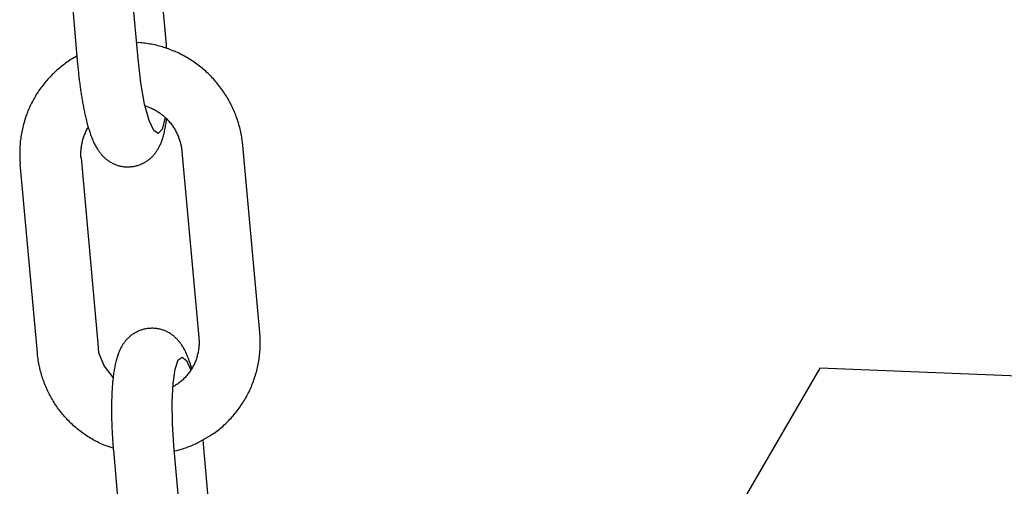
# Model space of a CAD drawing. Extents: x -169 to 7270, y -140 to 2984.
# Tile 209 of 256: x 1845.369 to 1847.264, y 416.463 to 417.361. Entities that reach past the tile are written whole.
import ezdxf

# ---------------------------------------------------------------- set-up
doc = ezdxf.new("R2010")
doc.units = 0
doc.header["$MEASUREMENT"] = 0
doc.layers.add('FILL-CAP', color=1, linetype='CONTINUOUS')
doc.layers.add('SPILL-BUCKET', color=1, linetype='CONTINUOUS')

msp = doc.modelspace()

# ---------------------------------------------------------------- linework, layer by layer
at = {"layer": 'FILL-CAP', "linetype": 'Continuous'}
for p, q in [((1846.90898, 416.69035), (1846.70063, 416.33192)), ((1849.30821, 416.59187), (1846.90898, 416.69035))]:
    msp.add_line(p, q, dxfattribs=at)
at = {"layer": 'SPILL-BUCKET', "color": 1, "linetype": 'Continuous'}
for p, q in [((1845.65127, 417.3123), (1845.62134, 417.65407)), ((1845.44873, 417.63456), (1845.48026, 417.27463)), ((1845.59651, 417.28541), (1845.56521, 417.64286)), ((1845.60074, 417.31631), (1845.59376, 417.31679)), ((1845.60382, 417.31602), (1845.60074, 417.31631)), ((1845.60689, 417.3157), (1845.60382, 417.31602)), ((1845.60997, 417.31533), (1845.60689, 417.3157)), ((1845.61303, 417.31491), (1845.60997, 417.31533)), ((1845.6161, 417.31445), (1845.61303, 417.31491)), ((1845.61915, 417.31395), (1845.6161, 417.31445)), ((1845.6222, 417.3134), (1845.61915, 417.31395)), ((1845.62524, 417.31281), (1845.6222, 417.3134)), ((1845.62827, 417.31217), (1845.62524, 417.31281)), ((1845.6313, 417.31149), (1845.62827, 417.31217)), ((1845.63431, 417.31076), (1845.6313, 417.31149)), ((1845.63732, 417.30999), (1845.63431, 417.31076)), ((1845.64031, 417.30918), (1845.63732, 417.30999)), ((1845.64329, 417.30833), (1845.64031, 417.30918)), ((1845.64626, 417.30742), (1845.64329, 417.30833)), ((1845.64922, 417.30648), (1845.64626, 417.30742)), ((1845.65216, 417.3055), (1845.64922, 417.30648)), ((1845.65144, 417.31031), (1845.65127, 417.3123)), ((1845.65161, 417.30833), (1845.65144, 417.31031)), ((1845.65183, 417.30559), (1845.65161, 417.30833)), ((1845.65509, 417.30447), (1845.65216, 417.3055)), ((1845.65801, 417.3034), (1845.65509, 417.30447)), ((1845.47002, 417.28565), (1845.4674, 417.28402)), ((1845.47266, 417.28724), (1845.47002, 417.28565)), ((1845.47532, 417.2888), (1845.47266, 417.28724)), ((1845.478, 417.29031), (1845.47532, 417.2888)), ((1845.47883, 417.29077), (1845.478, 417.29031)), ((1845.60183, 417.2392), (1845.59651, 417.28541)), ((1845.66091, 417.30228), (1845.65801, 417.3034)), ((1845.66379, 417.30113), (1845.66091, 417.30228)), ((1845.66666, 417.29993), (1845.66379, 417.30113)), ((1845.66951, 417.29869), (1845.66666, 417.29993)), ((1845.67234, 417.29741), (1845.66951, 417.29869)), ((1845.67516, 417.29609), (1845.67234, 417.29741)), ((1845.67795, 417.29473), (1845.67516, 417.29609)), ((1845.68073, 417.29333), (1845.67795, 417.29473)), ((1845.68349, 417.29189), (1845.68073, 417.29333)), ((1845.68622, 417.2904), (1845.68349, 417.29189)), ((1845.68894, 417.28888), (1845.68622, 417.2904)), ((1845.69163, 417.28732), (1845.68894, 417.28888)), ((1845.6943, 417.28572), (1845.69163, 417.28732)), ((1845.69695, 417.28409), (1845.6943, 417.28572)), ((1845.44502, 417.26768), (1845.44267, 417.26568)), ((1845.4474, 417.26964), (1845.44502, 417.26768)), ((1845.4498, 417.27156), (1845.4474, 417.26964)), ((1845.45224, 417.27345), (1845.4498, 417.27156)), ((1845.4547, 417.27531), (1845.45224, 417.27345)), ((1845.45719, 417.27712), (1845.4547, 417.27531)), ((1845.45971, 417.2789), (1845.45719, 417.27712)), ((1845.46225, 417.28065), (1845.45971, 417.2789)), ((1845.46481, 417.28235), (1845.46225, 417.28065)), ((1845.4674, 417.28402), (1845.46481, 417.28235)), ((1845.48026, 417.27463), (1845.48039, 417.27314)), ((1845.48039, 417.27314), (1845.48052, 417.27166)), ((1845.48052, 417.27166), (1845.48078, 417.26884)), ((1845.48078, 417.26884), (1845.48105, 417.26603)), ((1845.69958, 417.28241), (1845.69695, 417.28409)), ((1845.70218, 417.28069), (1845.69958, 417.28241)), ((1845.70476, 417.27894), (1845.70218, 417.28069)), ((1845.70731, 417.27715), (1845.70476, 417.27894)), ((1845.70984, 417.27532), (1845.70731, 417.27715)), ((1845.71234, 417.27346), (1845.70984, 417.27532)), ((1845.71481, 417.27157), (1845.71234, 417.27346)), ((1845.71726, 417.26963), (1845.71481, 417.27157)), ((1845.71968, 417.26766), (1845.71726, 417.26963)), ((1845.72207, 417.26566), (1845.71968, 417.26766)), ((1845.42495, 417.24852), (1845.42288, 417.24623)), ((1845.42705, 417.25078), (1845.42495, 417.24852)), ((1845.42919, 417.25301), (1845.42705, 417.25078)), ((1845.43136, 417.2552), (1845.42919, 417.25301)), ((1845.43356, 417.25736), (1845.43136, 417.2552)), ((1845.43579, 417.25949), (1845.43356, 417.25736)), ((1845.43805, 417.26159), (1845.43579, 417.25949)), ((1845.44034, 417.26365), (1845.43805, 417.26159)), ((1845.44267, 417.26568), (1845.44034, 417.26365)), ((1845.48105, 417.26603), (1845.48132, 417.26322)), ((1845.48132, 417.26322), (1845.48161, 417.26042)), ((1845.48161, 417.26042), (1845.4819, 417.25762)), ((1845.4819, 417.25762), (1845.4822, 417.25483)), ((1845.4822, 417.25483), (1845.48251, 417.25205)), ((1845.48251, 417.25205), (1845.48282, 417.24928)), ((1845.48282, 417.24928), (1845.48315, 417.24651)), ((1845.72443, 417.26362), (1845.72207, 417.26566)), ((1845.72676, 417.26155), (1845.72443, 417.26362)), ((1845.72907, 417.25944), (1845.72676, 417.26155)), ((1845.73134, 417.2573), (1845.72907, 417.25944)), ((1845.73358, 417.25513), (1845.73134, 417.2573)), ((1845.73579, 417.25292), (1845.73358, 417.25513)), ((1845.73797, 417.25069), (1845.73579, 417.25292)), ((1845.74012, 417.24842), (1845.73797, 417.25069)), ((1845.74224, 417.24612), (1845.74012, 417.24842)), ((1845.40933, 417.2294), (1845.40754, 417.22688)), ((1845.41116, 417.23189), (1845.40933, 417.2294)), ((1845.41303, 417.23435), (1845.41116, 417.23189)), ((1845.41493, 417.23678), (1845.41303, 417.23435)), ((1845.41686, 417.23919), (1845.41493, 417.23678)), ((1845.41884, 417.24157), (1845.41686, 417.23919)), ((1845.42084, 417.24392), (1845.41884, 417.24157)), ((1845.42288, 417.24623), (1845.42084, 417.24392)), ((1845.48315, 417.24651), (1845.48348, 417.24376)), ((1845.48348, 417.24376), (1845.48382, 417.24101)), ((1845.48382, 417.24101), (1845.48416, 417.23827)), ((1845.48416, 417.23827), (1845.48452, 417.23554)), ((1845.48452, 417.23554), (1845.48488, 417.23283)), ((1845.48488, 417.23283), (1845.48525, 417.23012)), ((1845.48525, 417.23012), (1845.48563, 417.22743)), ((1845.60911, 417.19845), (1845.60183, 417.2392)), ((1845.74432, 417.2438), (1845.74224, 417.24612)), ((1845.74637, 417.24144), (1845.74432, 417.2438)), ((1845.74839, 417.23905), (1845.74637, 417.24144)), ((1845.75037, 417.23664), (1845.74839, 417.23905)), ((1845.75232, 417.23419), (1845.75037, 417.23664)), ((1845.75423, 417.23172), (1845.75232, 417.23419)), ((1845.75611, 417.22922), (1845.75423, 417.23172)), ((1845.75795, 417.22669), (1845.75611, 417.22922)), ((1845.39756, 417.21125), (1845.39603, 417.20856)), ((1845.39913, 417.21391), (1845.39756, 417.21125)), ((1845.40073, 417.21656), (1845.39913, 417.21391)), ((1845.40238, 417.21917), (1845.40073, 417.21656)), ((1845.40406, 417.22177), (1845.40238, 417.21917)), ((1845.40578, 417.22434), (1845.40406, 417.22177)), ((1845.40754, 417.22688), (1845.40578, 417.22434)), ((1845.48563, 417.22743), (1845.48601, 417.22475)), ((1845.48601, 417.22475), (1845.4864, 417.22208)), ((1845.4864, 417.22208), (1845.48681, 417.21943)), ((1845.48681, 417.21943), (1845.48721, 417.21679)), ((1845.48721, 417.21679), (1845.48763, 417.21416)), ((1845.48763, 417.21416), (1845.48805, 417.21155)), ((1845.48805, 417.21155), (1845.48848, 417.20895)), ((1845.75975, 417.22414), (1845.75795, 417.22669)), ((1845.76152, 417.22156), (1845.75975, 417.22414)), ((1845.76325, 417.21896), (1845.76152, 417.22156)), ((1845.76495, 417.21633), (1845.76325, 417.21896)), ((1845.7666, 417.21368), (1845.76495, 417.21633)), ((1845.76822, 417.211), (1845.7666, 417.21368)), ((1845.7698, 417.2083), (1845.76822, 417.211)), ((1845.38767, 417.19197), (1845.38642, 417.18913)), ((1845.38896, 417.19478), (1845.38767, 417.19197)), ((1845.39029, 417.19758), (1845.38896, 417.19478)), ((1845.39167, 417.20035), (1845.39029, 417.19758)), ((1845.39308, 417.20311), (1845.39167, 417.20035)), ((1845.39453, 417.20584), (1845.39308, 417.20311)), ((1845.39603, 417.20856), (1845.39453, 417.20584)), ((1845.48848, 417.20895), (1845.48892, 417.20637)), ((1845.48892, 417.20637), (1845.48936, 417.2038)), ((1845.48936, 417.2038), (1845.48982, 417.20125)), ((1845.48982, 417.20125), (1845.49028, 417.19871)), ((1845.49028, 417.19871), (1845.49075, 417.19619)), ((1845.49075, 417.19619), (1845.49122, 417.19368)), ((1845.49122, 417.19368), (1845.49171, 417.1912)), ((1845.49171, 417.1912), (1845.4922, 417.18872)), ((1845.61768, 417.16686), (1845.60911, 417.19845)), ((1845.60989, 417.19557), (1845.61885, 417.19198)), ((1845.61885, 417.19198), (1845.62077, 417.19116)), ((1845.62077, 417.19116), (1845.62268, 417.1903)), ((1845.77134, 417.20558), (1845.7698, 417.2083)), ((1845.77285, 417.20284), (1845.77134, 417.20558)), ((1845.77431, 417.20008), (1845.77285, 417.20284)), ((1845.77573, 417.19729), (1845.77431, 417.20008)), ((1845.77712, 417.19449), (1845.77573, 417.19729)), ((1845.77846, 417.19167), (1845.77712, 417.19449)), ((1845.77976, 417.18883), (1845.77846, 417.19167)), ((1845.37977, 417.17176), (1845.37881, 417.1688)), ((1845.38078, 417.17469), (1845.37977, 417.17176)), ((1845.38182, 417.17761), (1845.38078, 417.17469)), ((1845.38291, 417.18052), (1845.38182, 417.17761)), ((1845.38404, 417.18341), (1845.38291, 417.18052)), ((1845.38521, 417.18628), (1845.38404, 417.18341)), ((1845.38642, 417.18913), (1845.38521, 417.18628)), ((1845.4922, 417.18872), (1845.4927, 417.18627)), ((1845.4927, 417.18627), (1845.49321, 417.18383)), ((1845.49321, 417.18383), (1845.49373, 417.18141)), ((1845.49373, 417.18141), (1845.49426, 417.179)), ((1845.49426, 417.179), (1845.49479, 417.17662)), ((1845.49479, 417.17662), (1845.49534, 417.17424)), ((1845.49534, 417.17424), (1845.49589, 417.17189)), ((1845.49589, 417.17189), (1845.49646, 417.16954)), ((1845.62268, 417.1903), (1845.62456, 417.1894)), ((1845.62456, 417.1894), (1845.62643, 417.18846)), ((1845.62643, 417.18846), (1845.62828, 417.18748)), ((1845.62828, 417.18748), (1845.63011, 417.18646)), ((1845.63011, 417.18646), (1845.63192, 417.18541)), ((1845.63192, 417.18541), (1845.6337, 417.18431)), ((1845.6337, 417.18431), (1845.63546, 417.18318)), ((1845.63546, 417.18318), (1845.6372, 417.18201)), ((1845.6372, 417.18201), (1845.63892, 417.1808)), ((1845.63892, 417.1808), (1845.64061, 417.17956)), ((1845.64061, 417.17956), (1845.64228, 417.17829)), ((1845.64228, 417.17829), (1845.64392, 417.17697)), ((1845.64901, 417.17245), (1845.64317, 417.15025)), ((1845.64392, 417.17697), (1845.64553, 417.17563)), ((1845.64553, 417.17563), (1845.64711, 417.17425)), ((1845.64711, 417.17425), (1845.64867, 417.17284)), ((1845.64867, 417.17284), (1845.6502, 417.17139)), ((1845.78103, 417.18596), (1845.77976, 417.18883)), ((1845.78225, 417.18309), (1845.78103, 417.18596)), ((1845.78343, 417.18019), (1845.78225, 417.18309)), ((1845.78456, 417.17728), (1845.78343, 417.18019)), ((1845.78566, 417.17435), (1845.78456, 417.17728)), ((1845.78672, 417.17141), (1845.78566, 417.17435)), ((1845.37465, 417.15385), (1845.37395, 417.15082)), ((1845.3754, 417.15686), (1845.37465, 417.15385)), ((1845.37619, 417.15987), (1845.3754, 417.15686)), ((1845.37702, 417.16286), (1845.37619, 417.15987)), ((1845.37789, 417.16584), (1845.37702, 417.16286)), ((1845.37881, 417.1688), (1845.37789, 417.16584)), ((1845.49646, 417.16954), (1845.49703, 417.16722)), ((1845.49703, 417.16722), (1845.49762, 417.1649)), ((1845.49762, 417.1649), (1845.49822, 417.1626)), ((1845.49822, 417.1626), (1845.49884, 417.16031)), ((1845.49884, 417.16031), (1845.49946, 417.15804)), ((1845.4992, 417.15116), (1845.50069, 417.15371)), ((1845.49946, 417.15804), (1845.5001, 417.15576)), ((1845.5001, 417.15576), (1845.50075, 417.15351)), ((1845.50075, 417.15351), (1845.50143, 417.15125)), ((1845.62676, 417.14732), (1845.61768, 417.16686)), ((1845.64874, 417.15227), (1845.6492, 417.15479)), ((1845.6492, 417.15479), (1845.64963, 417.15724)), ((1845.64963, 417.15724), (1845.65003, 417.15973)), ((1845.65003, 417.15973), (1845.6504, 417.16215)), ((1845.6502, 417.17139), (1845.65169, 417.16991)), ((1845.6504, 417.16215), (1845.65075, 417.1646)), ((1845.65075, 417.1646), (1845.65108, 417.16701)), ((1845.65108, 417.16701), (1845.65139, 417.16945)), ((1845.65139, 417.16945), (1845.65147, 417.17013)), ((1845.65169, 417.16991), (1845.65316, 417.16841)), ((1845.65316, 417.16841), (1845.6546, 417.16687)), ((1845.6546, 417.16687), (1845.656, 417.1653)), ((1845.656, 417.1653), (1845.65737, 417.16371)), ((1845.65737, 417.16371), (1845.65871, 417.16208)), ((1845.65871, 417.16208), (1845.66002, 417.16043)), ((1845.66002, 417.16043), (1845.66129, 417.15875)), ((1845.66129, 417.15875), (1845.66253, 417.15704)), ((1845.66253, 417.15704), (1845.66373, 417.15531)), ((1845.66373, 417.15531), (1845.6649, 417.15356)), ((1845.6649, 417.15356), (1845.66603, 417.15178)), ((1845.78773, 417.16845), (1845.78672, 417.17141)), ((1845.7887, 417.16548), (1845.78773, 417.16845)), ((1845.78963, 417.16249), (1845.7887, 417.16548)), ((1845.79051, 417.1595), (1845.78963, 417.16249)), ((1845.79135, 417.15648), (1845.79051, 417.1595)), ((1845.79215, 417.15346), (1845.79135, 417.15648)), ((1845.79291, 417.15043), (1845.79215, 417.15346)), ((1845.37109, 417.13554), (1845.37065, 417.13246)), ((1845.37158, 417.13861), (1845.37109, 417.13554)), ((1845.3721, 417.14168), (1845.37158, 417.13861)), ((1845.37268, 417.14473), (1845.3721, 417.14168)), ((1845.37329, 417.14778), (1845.37268, 417.14473)), ((1845.37395, 417.15082), (1845.37329, 417.14778)), ((1845.49097, 417.13213), (1845.49161, 417.13411)), ((1845.49161, 417.13411), (1845.49229, 417.13608)), ((1845.49229, 417.13608), (1845.49302, 417.13803)), ((1845.49302, 417.13803), (1845.49378, 417.13996)), ((1845.49378, 417.13996), (1845.49458, 417.14188)), ((1845.49458, 417.14188), (1845.49543, 417.14377)), ((1845.49543, 417.14377), (1845.49631, 417.14565)), ((1845.49631, 417.14565), (1845.49723, 417.14751)), ((1845.49723, 417.14751), (1845.49819, 417.14935)), ((1845.49819, 417.14935), (1845.4992, 417.15116)), ((1845.50143, 417.15125), (1845.50212, 417.14901)), ((1845.50212, 417.14901), (1845.50284, 417.14675)), ((1845.50284, 417.14675), (1845.50357, 417.14452)), ((1845.50357, 417.14452), (1845.50434, 417.14225)), ((1845.50434, 417.14225), (1845.50512, 417.14001)), ((1845.50512, 417.14001), (1845.50595, 417.13771)), ((1845.50595, 417.13771), (1845.5068, 417.13545)), ((1845.5068, 417.13545), (1845.50772, 417.13312)), ((1845.63552, 417.14161), (1845.62676, 417.14732)), ((1845.64317, 417.15025), (1845.63552, 417.14161)), ((1845.64406, 417.13312), (1845.64469, 417.13518)), ((1845.64469, 417.13518), (1845.64534, 417.13746)), ((1845.64534, 417.13746), (1845.64596, 417.13976)), ((1845.64596, 417.13976), (1845.64658, 417.14222)), ((1845.64658, 417.14222), (1845.64717, 417.1447)), ((1845.64717, 417.1447), (1845.64773, 417.14722)), ((1845.64773, 417.14722), (1845.64826, 417.14978)), ((1845.64826, 417.14978), (1845.64874, 417.15227)), ((1845.66603, 417.15178), (1845.66712, 417.14998)), ((1845.66712, 417.14998), (1845.66818, 417.14816)), ((1845.66818, 417.14816), (1845.66919, 417.14631)), ((1845.66919, 417.14631), (1845.67018, 417.14445)), ((1845.67018, 417.14445), (1845.67112, 417.14256)), ((1845.67112, 417.14256), (1845.67202, 417.14066)), ((1845.67202, 417.14066), (1845.67289, 417.13874)), ((1845.67289, 417.13874), (1845.67371, 417.1368)), ((1845.67371, 417.1368), (1845.67449, 417.13484)), ((1845.67449, 417.13484), (1845.67524, 417.13287)), ((1845.79362, 417.14739), (1845.79291, 417.15043)), ((1845.79429, 417.14434), (1845.79362, 417.14739)), ((1845.79491, 417.14128), (1845.79429, 417.14434)), ((1845.79549, 417.13821), (1845.79491, 417.14128)), ((1845.79603, 417.13513), (1845.79549, 417.13821)), ((1845.79652, 417.13205), (1845.79603, 417.13513)), ((1845.36912, 417.11697), (1845.36895, 417.11386)), ((1845.36934, 417.12008), (1845.36912, 417.11697)), ((1845.3696, 417.12318), (1845.36934, 417.12008)), ((1845.36991, 417.12628), (1845.3696, 417.12318)), ((1845.37026, 417.12937), (1845.36991, 417.12628)), ((1845.37065, 417.13246), (1845.37026, 417.12937)), ((1845.48711, 417.11378), (1845.48737, 417.11586)), ((1845.48737, 417.11586), (1845.48767, 417.11793)), ((1845.48767, 417.11793), (1845.48801, 417.11999)), ((1845.48801, 417.11999), (1845.4884, 417.12204)), ((1845.4884, 417.12204), (1845.48883, 417.12408)), ((1845.48883, 417.12408), (1845.4893, 417.12611)), ((1845.4893, 417.12611), (1845.48982, 417.12813)), ((1845.48982, 417.12813), (1845.49037, 417.13014)), ((1845.49037, 417.13014), (1845.49097, 417.13213)), ((1845.50772, 417.13312), (1845.50866, 417.13081)), ((1845.50866, 417.13081), (1845.50967, 417.12843)), ((1845.50967, 417.12843), (1845.51072, 417.12607)), ((1845.51072, 417.12607), (1845.51169, 417.12399)), ((1845.51169, 417.12399), (1845.51269, 417.12192)), ((1845.51269, 417.12192), (1845.51364, 417.12006)), ((1845.51364, 417.12006), (1845.51462, 417.11819)), ((1845.51462, 417.11819), (1845.51555, 417.11652)), ((1845.51555, 417.11652), (1845.51651, 417.11485)), ((1845.51651, 417.11485), (1845.51742, 417.11332)), ((1845.63588, 417.11361), (1845.63661, 417.11496)), ((1845.63661, 417.11496), (1845.63735, 417.11637)), ((1845.63735, 417.11637), (1845.63805, 417.11778)), ((1845.63805, 417.11778), (1845.63876, 417.11926)), ((1845.63876, 417.11926), (1845.63944, 417.12075)), ((1845.63944, 417.12075), (1845.64013, 417.12233)), ((1845.64013, 417.12233), (1845.64078, 417.12391)), ((1845.64078, 417.12391), (1845.64146, 417.12562)), ((1845.64146, 417.12562), (1845.6421, 417.12732)), ((1845.6421, 417.12732), (1845.64277, 417.12919)), ((1845.64277, 417.12919), (1845.6434, 417.13106)), ((1845.6434, 417.13106), (1845.64406, 417.13312)), ((1845.67524, 417.13287), (1845.67594, 417.13088)), ((1845.67594, 417.13088), (1845.6766, 417.12889)), ((1845.6766, 417.12889), (1845.67723, 417.12688)), ((1845.67723, 417.12688), (1845.67781, 417.12485)), ((1845.67781, 417.12485), (1845.67834, 417.12282)), ((1845.67834, 417.12282), (1845.67884, 417.12077)), ((1845.67884, 417.12077), (1845.67929, 417.11872)), ((1845.67929, 417.11872), (1845.6797, 417.11665)), ((1845.6797, 417.11665), (1845.68007, 417.11459)), ((1845.79697, 417.12896), (1845.79652, 417.13205)), ((1845.79737, 417.12586), (1845.79697, 417.12896)), ((1845.79773, 417.12276), (1845.79737, 417.12586)), ((1845.79793, 417.12086), (1845.79773, 417.12276)), ((1845.79811, 417.11896), (1845.79793, 417.12086)), ((1845.83086, 416.75902), (1845.79811, 417.11896)), ((1845.36874, 417.10763), (1845.3687, 417.10451)), ((1845.3687, 417.10451), (1845.36871, 417.1014)), ((1845.36871, 417.1014), (1845.36876, 417.09828)), ((1845.36882, 417.11075), (1845.36874, 417.10763)), ((1845.36876, 417.09828), (1845.36886, 417.09516)), ((1845.36895, 417.11386), (1845.36882, 417.11075)), ((1845.48646, 417.10334), (1845.48651, 417.10544)), ((1845.48647, 417.10125), (1845.48646, 417.10334)), ((1845.48651, 417.09915), (1845.48647, 417.10125)), ((1845.48651, 417.10544), (1845.48659, 417.10753)), ((1845.4866, 417.09705), (1845.48651, 417.09915)), ((1845.48659, 417.10753), (1845.48672, 417.10962)), ((1845.48673, 417.09496), (1845.4866, 417.09705)), ((1845.48672, 417.10962), (1845.48689, 417.1117)), ((1845.48689, 417.1117), (1845.48711, 417.11378)), ((1845.51742, 417.11332), (1845.51837, 417.11179)), ((1845.51837, 417.11179), (1845.51928, 417.11038)), ((1845.51928, 417.11038), (1845.52023, 417.10898)), ((1845.52023, 417.10898), (1845.52115, 417.10766)), ((1845.52115, 417.10766), (1845.52211, 417.10635)), ((1845.52211, 417.10635), (1845.52304, 417.1051)), ((1845.52304, 417.1051), (1845.52402, 417.10386)), ((1845.52402, 417.10386), (1845.52498, 417.10268)), ((1845.52498, 417.10268), (1845.52598, 417.1015)), ((1845.52598, 417.1015), (1845.52697, 417.10037)), ((1845.52697, 417.10037), (1845.528, 417.09925)), ((1845.528, 417.09925), (1845.52903, 417.09817)), ((1845.52903, 417.09817), (1845.53009, 417.09709)), ((1845.53009, 417.09709), (1845.53116, 417.09606)), ((1845.53116, 417.09606), (1845.53227, 417.09503)), ((1845.62096, 417.09463), (1845.62209, 417.09567)), ((1845.62209, 417.09567), (1845.62319, 417.09674)), ((1845.62319, 417.09674), (1845.62426, 417.09783)), ((1845.62426, 417.09783), (1845.62531, 417.09893)), ((1845.62531, 417.09893), (1845.62633, 417.10005)), ((1845.62633, 417.10005), (1845.62732, 417.1012)), ((1845.62732, 417.1012), (1845.62828, 417.10235)), ((1845.62828, 417.10235), (1845.62922, 417.10353)), ((1845.62922, 417.10353), (1845.63013, 417.10472)), ((1845.63013, 417.10472), (1845.63102, 417.10594)), ((1845.63102, 417.10594), (1845.63188, 417.10715)), ((1845.63188, 417.10715), (1845.63272, 417.10841)), ((1845.63272, 417.10841), (1845.63354, 417.10967)), ((1845.63354, 417.10967), (1845.63434, 417.11096)), ((1845.63434, 417.11096), (1845.63511, 417.11226)), ((1845.63511, 417.11226), (1845.63588, 417.11361)), ((1845.68007, 417.11459), (1845.6804, 417.11251)), ((1845.6804, 417.11251), (1845.68068, 417.11043)), ((1845.68068, 417.11043), (1845.68088, 417.1087)), ((1845.68088, 417.1087), (1845.68106, 417.10698)), ((1845.68106, 417.10698), (1845.71358, 416.74951)), ((1845.36886, 417.09516), (1845.369, 417.09205)), ((1845.369, 417.09205), (1845.36918, 417.08893)), ((1845.36918, 417.08893), (1845.36937, 417.0863)), ((1845.36937, 417.0863), (1845.36959, 417.08368)), ((1845.40268, 416.72006), (1845.36959, 417.08368)), ((1845.48673, 417.09496), (1845.51925, 416.7375)), ((1845.53227, 417.09503), (1845.53338, 417.09404)), ((1845.53338, 417.09404), (1845.53453, 417.09305)), ((1845.53453, 417.09305), (1845.53569, 417.0921)), ((1845.53569, 417.0921), (1845.53688, 417.09117)), ((1845.53688, 417.09117), (1845.53809, 417.09027)), ((1845.53809, 417.09027), (1845.53933, 417.08938)), ((1845.53933, 417.08938), (1845.54073, 417.08843)), ((1845.54073, 417.08843), (1845.54216, 417.0875)), ((1845.54216, 417.0875), (1845.54362, 417.08662)), ((1845.54362, 417.08662), (1845.54511, 417.08577)), ((1845.54511, 417.08577), (1845.54661, 417.08495)), ((1845.54661, 417.08495), (1845.54815, 417.08418)), ((1845.54815, 417.08418), (1845.5497, 417.08344)), ((1845.5497, 417.08344), (1845.55127, 417.08274)), ((1845.55127, 417.08274), (1845.55286, 417.08209)), ((1845.55286, 417.08209), (1845.55448, 417.08148)), ((1845.55448, 417.08148), (1845.5561, 417.08091)), ((1845.5561, 417.08091), (1845.55774, 417.08038)), ((1845.55774, 417.08038), (1845.55939, 417.0799)), ((1845.55939, 417.0799), (1845.56106, 417.07947)), ((1845.56106, 417.07947), (1845.56274, 417.07908)), ((1845.56274, 417.07908), (1845.56442, 417.07873)), ((1845.56442, 417.07873), (1845.56611, 417.07844)), ((1845.56611, 417.07844), (1845.56781, 417.07819)), ((1845.56781, 417.07819), (1845.56951, 417.07798)), ((1845.56951, 417.07798), (1845.57121, 417.07782)), ((1845.57121, 417.07782), (1845.57291, 417.07771)), ((1845.57291, 417.07771), (1845.57461, 417.07764)), ((1845.57461, 417.07764), (1845.57631, 417.07762)), ((1845.57631, 417.07762), (1845.57801, 417.07765)), ((1845.57801, 417.07765), (1845.57944, 417.07771)), ((1845.57944, 417.07771), (1845.58088, 417.07781)), ((1845.58088, 417.0778), (1845.58235, 417.07791)), ((1845.58235, 417.07792), (1845.5826, 417.07793)), ((1845.5826, 417.07793), (1845.58286, 417.07795)), ((1845.58286, 417.07795), (1845.58453, 417.0781)), ((1845.58453, 417.0781), (1845.5862, 417.07831)), ((1845.5862, 417.07831), (1845.58786, 417.07857)), ((1845.58786, 417.07857), (1845.5895, 417.07885)), ((1845.5895, 417.07885), (1845.59114, 417.07919)), ((1845.59114, 417.07919), (1845.59276, 417.07957)), ((1845.59276, 417.07957), (1845.59436, 417.07999)), ((1845.59436, 417.07999), (1845.59595, 417.08045)), ((1845.59595, 417.08045), (1845.59752, 417.08094)), ((1845.59752, 417.08094), (1845.59908, 417.08148)), ((1845.59908, 417.08148), (1845.60061, 417.08206)), ((1845.60061, 417.08206), (1845.60212, 417.08267)), ((1845.60212, 417.08267), (1845.60362, 417.08332)), ((1845.60362, 417.08332), (1845.60509, 417.08401)), ((1845.60509, 417.08401), (1845.60569, 417.0843)), ((1845.60569, 417.0843), (1845.60628, 417.0846)), ((1845.60628, 417.0846), (1845.6067, 417.08481)), ((1845.6067, 417.08481), (1845.60698, 417.08496)), ((1845.60726, 417.0851), (1845.6095, 417.08632)), ((1845.6095, 417.08632), (1845.61089, 417.08714)), ((1845.61089, 417.08714), (1845.61224, 417.08798)), ((1845.61224, 417.08798), (1845.61357, 417.08885)), ((1845.61357, 417.08885), (1845.61487, 417.08975)), ((1845.61487, 417.08975), (1845.61614, 417.09068)), ((1845.61614, 417.09068), (1845.61739, 417.09163)), ((1845.61739, 417.09163), (1845.61861, 417.09261)), ((1845.61861, 417.09261), (1845.61979, 417.09361)), ((1845.61979, 417.09361), (1845.62096, 417.09463)), ((1845.5854, 416.75493), (1845.58413, 416.75401)), ((1845.5867, 416.75583), (1845.5854, 416.75493)), ((1845.58803, 416.75671), (1845.5867, 416.75583)), ((1845.58939, 416.75755), (1845.58803, 416.75671)), ((1845.59077, 416.75836), (1845.58939, 416.75755)), ((1845.59216, 416.75913), (1845.59077, 416.75836)), ((1845.59357, 416.75987), (1845.59216, 416.75913)), ((1845.59399, 416.76009), (1845.59357, 416.75987)), ((1845.59459, 416.76038), (1845.59399, 416.76009)), ((1845.59518, 416.76067), (1845.59459, 416.76038)), ((1845.59573, 416.76093), (1845.59518, 416.76067)), ((1845.59815, 416.76201), (1845.59573, 416.76093)), ((1845.59966, 416.76263), (1845.59815, 416.76201)), ((1845.6012, 416.7632), (1845.59966, 416.76263)), ((1845.60275, 416.76374), (1845.6012, 416.7632)), ((1845.60432, 416.76424), (1845.60275, 416.76374)), ((1845.60591, 416.7647), (1845.60432, 416.76424)), ((1845.60751, 416.76511), (1845.60591, 416.7647)), ((1845.60914, 416.76549), (1845.60751, 416.76511)), ((1845.61077, 416.76583), (1845.60914, 416.76549)), ((1845.61242, 416.76612), (1845.61077, 416.76583)), ((1845.61407, 416.76637), (1845.61242, 416.76612)), ((1845.61574, 416.76659), (1845.61407, 416.76637)), ((1845.61742, 416.76674), (1845.61574, 416.76659)), ((1845.61767, 416.76675), (1845.61742, 416.76674)), ((1845.61792, 416.76676), (1845.61767, 416.76675)), ((1845.61939, 416.76689), (1845.61792, 416.76678)), ((1845.62083, 416.76697), (1845.61939, 416.76688)), ((1845.62226, 416.76703), (1845.62083, 416.76697)), ((1845.62396, 416.76706), (1845.62226, 416.76703)), ((1845.62566, 416.76704), (1845.62396, 416.76706)), ((1845.62736, 416.76697), (1845.62566, 416.76704)), ((1845.62906, 416.76686), (1845.62736, 416.76697)), ((1845.63077, 416.7667), (1845.62906, 416.76686)), ((1845.63246, 416.7665), (1845.63077, 416.7667)), ((1845.63416, 416.76625), (1845.63246, 416.7665)), ((1845.63585, 416.76595), (1845.63416, 416.76625)), ((1845.63754, 416.7656), (1845.63585, 416.76595)), ((1845.63921, 416.76521), (1845.63754, 416.7656)), ((1845.64088, 416.76478), (1845.63921, 416.76521)), ((1845.64253, 416.7643), (1845.64088, 416.76478)), ((1845.64417, 416.76377), (1845.64253, 416.7643)), ((1845.6458, 416.7632), (1845.64417, 416.76377)), ((1845.64741, 416.76259), (1845.6458, 416.7632)), ((1845.649, 416.76194), (1845.64741, 416.76259)), ((1845.65058, 416.76124), (1845.649, 416.76194)), ((1845.65213, 416.76051), (1845.65058, 416.76124)), ((1845.65366, 416.75973), (1845.65213, 416.76051)), ((1845.65517, 416.75892), (1845.65366, 416.75973)), ((1845.65665, 416.75806), (1845.65517, 416.75892)), ((1845.65811, 416.75718), (1845.65665, 416.75806)), ((1845.65954, 416.75625), (1845.65811, 416.75718)), ((1845.66094, 416.7553), (1845.65954, 416.75625)), ((1845.66218, 416.75442), (1845.66094, 416.7553)), ((1845.83108, 416.75639), (1845.83086, 416.75902)), ((1845.83127, 416.75376), (1845.83108, 416.75639)), ((1845.56755, 416.73627), (1845.56674, 416.73502)), ((1845.56839, 416.73753), (1845.56755, 416.73627)), ((1845.56925, 416.73875), (1845.56839, 416.73753)), ((1845.57014, 416.73997), (1845.56925, 416.73875)), ((1845.57105, 416.74115), (1845.57014, 416.73997)), ((1845.57199, 416.74233), (1845.57105, 416.74115)), ((1845.57295, 416.74349), (1845.57199, 416.74233)), ((1845.57395, 416.74463), (1845.57295, 416.74349)), ((1845.57496, 416.74575), (1845.57395, 416.74463)), ((1845.57601, 416.74686), (1845.57496, 416.74575)), ((1845.57708, 416.74794), (1845.57601, 416.74686)), ((1845.57819, 416.74901), (1845.57708, 416.74794)), ((1845.57932, 416.75005), (1845.57819, 416.74901)), ((1845.58048, 416.75108), (1845.57932, 416.75005)), ((1845.58167, 416.75208), (1845.58048, 416.75108)), ((1845.58288, 416.75305), (1845.58167, 416.75208)), ((1845.58413, 416.75401), (1845.58288, 416.75305)), ((1845.66339, 416.75351), (1845.66218, 416.75442)), ((1845.66458, 416.75258), (1845.66339, 416.75351)), ((1845.66574, 416.75163), (1845.66458, 416.75258)), ((1845.66689, 416.75065), (1845.66574, 416.75163)), ((1845.668, 416.74965), (1845.66689, 416.75065)), ((1845.66911, 416.74863), (1845.668, 416.74965)), ((1845.67018, 416.74759), (1845.66911, 416.74863)), ((1845.67124, 416.74651), (1845.67018, 416.74759)), ((1845.67227, 416.74543), (1845.67124, 416.74651)), ((1845.6733, 416.74431), (1845.67227, 416.74543)), ((1845.6743, 416.74318), (1845.6733, 416.74431)), ((1845.67529, 416.742), (1845.6743, 416.74318)), ((1845.67626, 416.74082), (1845.67529, 416.742)), ((1845.67723, 416.73958), (1845.67626, 416.74082)), ((1845.67817, 416.73834), (1845.67723, 416.73958)), ((1845.67912, 416.73702), (1845.67817, 416.73834)), ((1845.68004, 416.7357), (1845.67912, 416.73702)), ((1845.68099, 416.7343), (1845.68004, 416.7357)), ((1845.71358, 416.74951), (1845.71365, 416.74862)), ((1845.71365, 416.74862), (1845.71372, 416.74774)), ((1845.71372, 416.74774), (1845.71385, 416.74564)), ((1845.71385, 416.74564), (1845.71394, 416.74355)), ((1845.71395, 416.73726), (1845.71386, 416.73517)), ((1845.71394, 416.74355), (1845.71399, 416.74145)), ((1845.71399, 416.73935), (1845.71395, 416.73726)), ((1845.71399, 416.74145), (1845.71399, 416.73935)), ((1845.83146, 416.75065), (1845.83127, 416.75376)), ((1845.8316, 416.74753), (1845.83146, 416.75065)), ((1845.83169, 416.74442), (1845.8316, 416.74753)), ((1845.83174, 416.7413), (1845.83169, 416.74442)), ((1845.83171, 416.73506), (1845.83175, 416.73818)), ((1845.83175, 416.73818), (1845.83174, 416.7413)), ((1845.40293, 416.71744), (1845.40268, 416.72006)), ((1845.40322, 416.71482), (1845.40293, 416.71744)), ((1845.52058, 416.72079), (1845.531, 416.69412)), ((1845.55817, 416.71736), (1845.5575, 416.71549)), ((1845.55881, 416.71906), (1845.55817, 416.71736)), ((1845.55949, 416.72077), (1845.55881, 416.71906)), ((1845.56014, 416.72235), (1845.55949, 416.72077)), ((1845.56083, 416.72394), (1845.56014, 416.72235)), ((1845.56151, 416.72542), (1845.56083, 416.72394)), ((1845.56222, 416.72691), (1845.56151, 416.72542)), ((1845.56292, 416.72831), (1845.56222, 416.72691)), ((1845.56366, 416.72972), (1845.56292, 416.72831)), ((1845.56439, 416.73107), (1845.56366, 416.72972)), ((1845.56516, 416.73242), (1845.56439, 416.73107)), ((1845.56593, 416.73372), (1845.56516, 416.73242)), ((1845.56674, 416.73502), (1845.56593, 416.73372)), ((1845.6819, 416.73289), (1845.68099, 416.7343)), ((1845.68285, 416.73137), (1845.6819, 416.73289)), ((1845.68376, 416.72984), (1845.68285, 416.73137)), ((1845.68472, 416.72817), (1845.68376, 416.72984)), ((1845.68565, 416.72649), (1845.68472, 416.72817)), ((1845.68663, 416.72463), (1845.68565, 416.72649)), ((1845.68758, 416.72276), (1845.68663, 416.72463)), ((1845.68858, 416.72069), (1845.68758, 416.72276)), ((1845.68955, 416.71861), (1845.68858, 416.72069)), ((1845.6906, 416.71625), (1845.68955, 416.71861)), ((1845.71162, 416.71862), (1845.71115, 416.71659)), ((1845.71205, 416.72066), (1845.71162, 416.71862)), ((1845.71244, 416.72271), (1845.71205, 416.72066)), ((1845.71279, 416.72477), (1845.71244, 416.72271)), ((1845.71309, 416.72684), (1845.71279, 416.72477)), ((1845.71335, 416.72891), (1845.71309, 416.72684)), ((1845.71356, 416.73099), (1845.71335, 416.72891)), ((1845.71373, 416.73308), (1845.71356, 416.73099)), ((1845.71386, 416.73517), (1845.71373, 416.73308)), ((1845.83055, 416.71642), (1845.83085, 416.71952)), ((1845.83085, 416.71952), (1845.83111, 416.72262)), ((1845.83111, 416.72262), (1845.83133, 416.72573)), ((1845.83133, 416.72573), (1845.8315, 416.72884)), ((1845.8315, 416.72884), (1845.83163, 416.73195)), ((1845.83163, 416.73195), (1845.83171, 416.73506)), ((1845.4036, 416.71173), (1845.40322, 416.71482)), ((1845.40402, 416.70864), (1845.4036, 416.71173)), ((1845.40449, 416.70555), (1845.40402, 416.70864)), ((1845.405, 416.70248), (1845.40449, 416.70555)), ((1845.40556, 416.69941), (1845.405, 416.70248)), ((1845.40616, 416.69635), (1845.40556, 416.69941)), ((1845.55311, 416.69998), (1845.55255, 416.69746)), ((1845.55369, 416.70247), (1845.55311, 416.69998)), ((1845.55431, 416.70493), (1845.55369, 416.70247)), ((1845.55493, 416.70722), (1845.55431, 416.70493)), ((1845.55558, 416.7095), (1845.55493, 416.70722)), ((1845.55621, 416.71157), (1845.55558, 416.7095)), ((1845.55687, 416.71363), (1845.55621, 416.71157)), ((1845.5575, 416.71549), (1845.55687, 416.71363)), ((1845.66802, 416.68863), (1845.67394, 416.70633)), ((1845.67394, 416.70633), (1845.68141, 416.71172)), ((1845.68141, 416.71172), (1845.68957, 416.70479)), ((1845.68957, 416.70479), (1845.69794, 416.6862)), ((1845.69161, 416.71387), (1845.6906, 416.71625)), ((1845.69255, 416.71157), (1845.69161, 416.71387)), ((1845.69347, 416.70923), (1845.69255, 416.71157)), ((1845.69432, 416.70697), (1845.69347, 416.70923)), ((1845.69515, 416.70468), (1845.69432, 416.70697)), ((1845.69594, 416.70244), (1845.69515, 416.70468)), ((1845.6967, 416.70016), (1845.69594, 416.70244)), ((1845.69744, 416.69793), (1845.6967, 416.70016)), ((1845.69815, 416.69567), (1845.69744, 416.69793)), ((1845.70503, 416.69892), (1845.70414, 416.69704)), ((1845.70587, 416.70082), (1845.70503, 416.69892)), ((1845.70667, 416.70273), (1845.70587, 416.70082)), ((1845.70744, 416.70467), (1845.70667, 416.70273)), ((1845.70816, 416.70662), (1845.70744, 416.70467)), ((1845.70884, 416.70858), (1845.70816, 416.70662)), ((1845.70948, 416.71056), (1845.70884, 416.70858)), ((1845.71008, 416.71256), (1845.70948, 416.71056)), ((1845.71064, 416.71457), (1845.71008, 416.71256)), ((1845.71115, 416.71659), (1845.71064, 416.71457)), ((1845.82716, 416.69491), (1845.82778, 416.69796)), ((1845.82778, 416.69796), (1845.82835, 416.70102)), ((1845.82835, 416.70102), (1845.82888, 416.70408)), ((1845.82888, 416.70408), (1845.82936, 416.70716)), ((1845.82936, 416.70716), (1845.8298, 416.71024)), ((1845.8298, 416.71024), (1845.83019, 416.71333)), ((1845.83019, 416.71333), (1845.83055, 416.71642)), ((1845.4068, 416.6933), (1845.40616, 416.69635)), ((1845.40749, 416.69026), (1845.4068, 416.6933)), ((1845.40822, 416.68723), (1845.40749, 416.69026)), ((1845.40899, 416.68422), (1845.40822, 416.68723)), ((1845.40981, 416.68121), (1845.40899, 416.68422)), ((1845.41067, 416.67822), (1845.40981, 416.68121)), ((1845.531, 416.69412), (1845.54844, 416.67143)), ((1845.54952, 416.68008), (1845.54919, 416.67767)), ((1845.54987, 416.68254), (1845.54952, 416.68008)), ((1845.55024, 416.68496), (1845.54987, 416.68254)), ((1845.55064, 416.68744), (1845.55024, 416.68496)), ((1845.55107, 416.68989), (1845.55064, 416.68744)), ((1845.55153, 416.69242), (1845.55107, 416.68989)), ((1845.55202, 416.69491), (1845.55153, 416.69242)), ((1845.55255, 416.69746), (1845.55202, 416.69491)), ((1845.66406, 416.66104), (1845.66802, 416.68863)), ((1845.69321, 416.6795), (1845.69192, 416.67789)), ((1845.69447, 416.68114), (1845.69321, 416.6795)), ((1845.69569, 416.68281), (1845.69447, 416.68114)), ((1845.69688, 416.68451), (1845.69569, 416.68281)), ((1845.69803, 416.68623), (1845.69688, 416.68451)), ((1845.69803, 416.68623), (1845.69688, 416.68451)), ((1845.69914, 416.68797), (1845.69803, 416.68623)), ((1845.69914, 416.68797), (1845.69803, 416.68623)), ((1845.69884, 416.69344), (1845.69815, 416.69567)), ((1845.70004, 416.68944), (1845.69884, 416.69344)), ((1845.70022, 416.68974), (1845.69914, 416.68797)), ((1845.70022, 416.68974), (1845.69914, 416.68797)), ((1845.70126, 416.69153), (1845.70022, 416.68974)), ((1845.70226, 416.69335), (1845.70126, 416.69153)), ((1845.70322, 416.69519), (1845.70226, 416.69335)), ((1845.70414, 416.69704), (1845.70322, 416.69519)), ((1845.82256, 416.67686), (1845.82343, 416.67984)), ((1845.82343, 416.67984), (1845.82427, 416.68283)), ((1845.82427, 416.68283), (1845.82505, 416.68583)), ((1845.82505, 416.68583), (1845.8258, 416.68885)), ((1845.8258, 416.68885), (1845.8265, 416.69188)), ((1845.8265, 416.69188), (1845.82716, 416.69491)), ((1845.41157, 416.67524), (1845.41067, 416.67822)), ((1845.41252, 416.67227), (1845.41157, 416.67524)), ((1845.41351, 416.66932), (1845.41252, 416.67227)), ((1845.41454, 416.66639), (1845.41351, 416.66932)), ((1845.41561, 416.66347), (1845.41454, 416.66639)), ((1845.41672, 416.66056), (1845.41561, 416.66347)), ((1845.41788, 416.65768), (1845.41672, 416.66056)), ((1845.54737, 416.66063), (1845.54717, 416.65818)), ((1845.54759, 416.66309), (1845.54737, 416.66063)), ((1845.54782, 416.66553), (1845.54759, 416.66309)), ((1845.54806, 416.66797), (1845.54782, 416.66553)), ((1845.54832, 416.67039), (1845.54806, 416.66797)), ((1845.54859, 416.67283), (1845.54832, 416.67039)), ((1845.54888, 416.67523), (1845.54859, 416.67283)), ((1845.54919, 416.67767), (1845.54888, 416.67523)), ((1845.66225, 416.62529), (1845.66406, 416.66104)), ((1845.67224, 416.65978), (1845.67053, 416.65863)), ((1845.67393, 416.66097), (1845.67224, 416.65978)), ((1845.67558, 416.66219), (1845.67393, 416.66097)), ((1845.67722, 416.66345), (1845.67558, 416.66219)), ((1845.67882, 416.66474), (1845.67722, 416.66345)), ((1845.6804, 416.66608), (1845.67882, 416.66474)), ((1845.68195, 416.66744), (1845.6804, 416.66608)), ((1845.68347, 416.66884), (1845.68195, 416.66744)), ((1845.68496, 416.67026), (1845.68347, 416.66884)), ((1845.68641, 416.67173), (1845.68496, 416.67026)), ((1845.68784, 416.67322), (1845.68641, 416.67173)), ((1845.68923, 416.67475), (1845.68784, 416.67322)), ((1845.69059, 416.6763), (1845.68923, 416.67475)), ((1845.69192, 416.67789), (1845.69059, 416.6763)), ((1845.81642, 416.65929), (1845.81755, 416.66218)), ((1845.81755, 416.66218), (1845.81863, 416.66508)), ((1845.81863, 416.66508), (1845.81968, 416.668)), ((1845.81968, 416.668), (1845.82068, 416.67094)), ((1845.82068, 416.67094), (1845.82164, 416.67389)), ((1845.82164, 416.67389), (1845.82256, 416.67686)), ((1845.41908, 416.65481), (1845.41788, 416.65768)), ((1845.42031, 416.65196), (1845.41908, 416.65481)), ((1845.42159, 416.64913), (1845.42031, 416.65196)), ((1845.42291, 416.64631), (1845.42159, 416.64913)), ((1845.42427, 416.64352), (1845.42291, 416.64631)), ((1845.42567, 416.64075), (1845.42427, 416.64352)), ((1845.54622, 416.64317), (1845.5461, 416.64062)), ((1845.54635, 416.6457), (1845.54622, 416.64317)), ((1845.54649, 416.64822), (1845.54635, 416.6457)), ((1845.54664, 416.65072), (1845.54649, 416.64822)), ((1845.54681, 416.65322), (1845.54664, 416.65072)), ((1845.54698, 416.6557), (1845.54681, 416.65322)), ((1845.54717, 416.65818), (1845.54698, 416.6557)), ((1845.54705, 416.65664), (1845.54698, 416.6557)), ((1845.66703, 416.65645), (1845.66373, 416.65454)), ((1845.66879, 416.65752), (1845.66703, 416.65645)), ((1845.67053, 416.65863), (1845.66879, 416.65752)), ((1845.80737, 416.63958), (1845.80878, 416.64234)), ((1845.80878, 416.64234), (1845.81016, 416.64512)), ((1845.81016, 416.64512), (1845.81149, 416.64791)), ((1845.81149, 416.64791), (1845.81278, 416.65073)), ((1845.81278, 416.65073), (1845.81404, 416.65356)), ((1845.81404, 416.65356), (1845.81525, 416.65642)), ((1845.81525, 416.65642), (1845.81642, 416.65929)), ((1845.4271, 416.638), (1845.42567, 416.64075)), ((1845.42858, 416.63527), (1845.4271, 416.638)), ((1845.4301, 416.63256), (1845.42858, 416.63527)), ((1845.43165, 416.62988), (1845.4301, 416.63256)), ((1845.43325, 416.62721), (1845.43165, 416.62988)), ((1845.43488, 416.62458), (1845.43325, 416.62721)), ((1845.43654, 416.62197), (1845.43488, 416.62458)), ((1845.43825, 416.61938), (1845.43654, 416.62197)), ((1845.54555, 416.62243), (1845.54551, 416.61977)), ((1845.5456, 416.62506), (1845.54555, 416.62243)), ((1845.54566, 416.62769), (1845.5456, 416.62506)), ((1845.54573, 416.6303), (1845.54566, 416.62769)), ((1845.5458, 416.6329), (1845.54573, 416.6303)), ((1845.54589, 416.63549), (1845.5458, 416.6329)), ((1845.54599, 416.63806), (1845.54589, 416.63549)), ((1845.5461, 416.64062), (1845.54599, 416.63806)), ((1845.66274, 416.58413), (1845.66225, 416.62529)), ((1845.79639, 416.62093), (1845.79807, 416.62352)), ((1845.79807, 416.62352), (1845.79972, 416.62614)), ((1845.79972, 416.62614), (1845.80133, 416.62878)), ((1845.80133, 416.62878), (1845.8029, 416.63145)), ((1845.8029, 416.63145), (1845.80443, 416.63414)), ((1845.80443, 416.63414), (1845.80592, 416.63685)), ((1845.80592, 416.63685), (1845.80737, 416.63958)), ((1845.43999, 416.61681), (1845.43825, 416.61938)), ((1845.44177, 416.61428), (1845.43999, 416.61681)), ((1845.44359, 416.61177), (1845.44177, 416.61428)), ((1845.44544, 416.60928), (1845.44359, 416.61177)), ((1845.44733, 416.60683), (1845.44544, 416.60928)), ((1845.44925, 416.6044), (1845.44733, 416.60683)), ((1845.45121, 416.602), (1845.44925, 416.6044)), ((1845.54547, 416.61443), (1845.54546, 416.61174)), ((1845.54546, 416.61174), (1845.54546, 416.60904)), ((1845.54546, 416.60904), (1845.54547, 416.60633)), ((1845.54549, 416.61711), (1845.54547, 416.61443)), ((1845.54547, 416.60633), (1845.54549, 416.60361)), ((1845.54551, 416.61977), (1845.54549, 416.61711)), ((1845.54549, 416.60361), (1845.54552, 416.60088)), ((1845.78162, 416.60113), (1845.78359, 416.6035)), ((1845.78359, 416.6035), (1845.78552, 416.60591)), ((1845.78552, 416.60591), (1845.78743, 416.60835)), ((1845.78743, 416.60835), (1845.78929, 416.61081)), ((1845.78929, 416.61081), (1845.79112, 416.6133)), ((1845.79112, 416.6133), (1845.79291, 416.61582)), ((1845.79291, 416.61582), (1845.79467, 416.61836)), ((1845.79467, 416.61836), (1845.79639, 416.62093)), ((1845.4532, 416.59964), (1845.45121, 416.602)), ((1845.45522, 416.5973), (1845.4532, 416.59964)), ((1845.45728, 416.59499), (1845.45522, 416.5973)), ((1845.45937, 416.59271), (1845.45728, 416.59499)), ((1845.4615, 416.59046), (1845.45937, 416.59271)), ((1845.46365, 416.58824), (1845.4615, 416.59046)), ((1845.46584, 416.58606), (1845.46365, 416.58824)), ((1845.46806, 416.58391), (1845.46584, 416.58606)), ((1845.54552, 416.60088), (1845.54556, 416.59814)), ((1845.54556, 416.59814), (1845.54561, 416.59539)), ((1845.54561, 416.59539), (1845.54566, 416.59263)), ((1845.54566, 416.59263), (1845.54573, 416.58986)), ((1845.54573, 416.58986), (1845.54581, 416.58709)), ((1845.54581, 416.58709), (1845.54589, 416.5843)), ((1845.54589, 416.5843), (1845.54598, 416.58151)), ((1845.66548, 416.54068), (1845.66274, 416.58413)), ((1845.76466, 416.5832), (1845.76689, 416.58533)), ((1845.76689, 416.58533), (1845.76909, 416.58749)), ((1845.76909, 416.58749), (1845.77126, 416.58969)), ((1845.77126, 416.58969), (1845.7734, 416.59192)), ((1845.7734, 416.59192), (1845.7755, 416.59417)), ((1845.7755, 416.59417), (1845.77758, 416.59646)), ((1845.77758, 416.59646), (1845.77961, 416.59878)), ((1845.77961, 416.59878), (1845.78162, 416.60113)), ((1845.47031, 416.58179), (1845.46806, 416.58391)), ((1845.47258, 416.5797), (1845.47031, 416.58179)), ((1845.47489, 416.57765), (1845.47258, 416.5797)), ((1845.47723, 416.57563), (1845.47489, 416.57765)), ((1845.4796, 416.57365), (1845.47723, 416.57563)), ((1845.48199, 416.5717), (1845.4796, 416.57365)), ((1845.48442, 416.56979), (1845.48199, 416.5717)), ((1845.48687, 416.56791), (1845.48442, 416.56979)), ((1845.48935, 416.56607), (1845.48687, 416.56791)), ((1845.49185, 416.56427), (1845.48935, 416.56607)), ((1845.54598, 416.58151), (1845.54609, 416.57872)), ((1845.54609, 416.57872), (1845.5462, 416.57591)), ((1845.5462, 416.57591), (1845.54632, 416.5731)), ((1845.54632, 416.5731), (1845.54645, 416.57029)), ((1845.54645, 416.57029), (1845.54658, 416.56747)), ((1845.54658, 416.56747), (1845.54673, 416.56465)), ((1845.74075, 416.56379), (1845.74326, 416.56557)), ((1845.74326, 416.56557), (1845.74575, 416.56739)), ((1845.74575, 416.56739), (1845.74821, 416.56924)), ((1845.74821, 416.56924), (1845.75065, 416.57113)), ((1845.75065, 416.57113), (1845.75306, 416.57306)), ((1845.75306, 416.57306), (1845.75544, 416.57502)), ((1845.75544, 416.57502), (1845.75779, 416.57701)), ((1845.75779, 416.57701), (1845.76011, 416.57904)), ((1845.76011, 416.57904), (1845.7624, 416.58111)), ((1845.7624, 416.58111), (1845.76466, 416.5832)), ((1845.49438, 416.5625), (1845.49185, 416.56427)), ((1845.49693, 416.56077), (1845.49438, 416.5625)), ((1845.49951, 416.55908), (1845.49693, 416.56077)), ((1845.50211, 416.55743), (1845.49951, 416.55908)), ((1845.50474, 416.55581), (1845.50211, 416.55743)), ((1845.50739, 416.55423), (1845.50474, 416.55581)), ((1845.51006, 416.55269), (1845.50739, 416.55423)), ((1845.51276, 416.5512), (1845.51006, 416.55269)), ((1845.51547, 416.54974), (1845.51276, 416.5512)), ((1845.51821, 416.54832), (1845.51547, 416.54974)), ((1845.52097, 416.54694), (1845.51821, 416.54832)), ((1845.52374, 416.5456), (1845.52097, 416.54694)), ((1845.54673, 416.56465), (1845.54689, 416.56183)), ((1845.54689, 416.56183), (1845.54705, 416.559)), ((1845.54705, 416.559), (1845.54722, 416.55617)), ((1845.54722, 416.55617), (1845.5474, 416.55334)), ((1845.5474, 416.55334), (1845.54759, 416.55051)), ((1845.54759, 416.55051), (1845.54779, 416.54767)), ((1845.54779, 416.54767), (1845.548, 416.54484)), ((1845.70847, 416.54528), (1845.71125, 416.54661)), ((1845.71125, 416.54661), (1845.71134, 416.54665)), ((1845.71134, 416.54665), (1845.71142, 416.54669)), ((1845.71155, 416.54675), (1845.7118, 416.54687)), ((1845.71179, 416.54687), (1845.71217, 416.54705)), ((1845.71217, 416.54705), (1845.73821, 416.56205)), ((1845.75198, 416.20506), (1845.7216, 416.55193)), ((1845.73821, 416.56205), (1845.74075, 416.56379)), ((1845.52654, 416.5443), (1845.52374, 416.5456)), ((1845.52935, 416.54305), (1845.52654, 416.5443)), ((1845.54868, 416.53619), (1845.52935, 416.54305)), ((1845.548, 416.54484), (1845.54821, 416.54201)), ((1845.54821, 416.54201), (1845.54843, 416.53918)), ((1845.54843, 416.53918), (1845.54867, 416.53635)), ((1845.54867, 416.53635), (1845.54883, 416.53437)), ((1845.54883, 416.53437), (1845.54901, 416.53239)), ((1845.54901, 416.53239), (1845.58053, 416.17245)), ((1845.69678, 416.18323), (1845.66548, 416.54068)), ((1845.66633, 416.53099), (1845.67072, 416.53203)), ((1845.67072, 416.53203), (1845.67371, 416.5328)), ((1845.67371, 416.5328), (1845.67669, 416.5336)), ((1845.67669, 416.5336), (1845.67965, 416.53445)), ((1845.67965, 416.53445), (1845.6826, 416.53535)), ((1845.6826, 416.53535), (1845.68553, 416.53628)), ((1845.68553, 416.53628), (1845.68846, 416.53726)), ((1845.68846, 416.53726), (1845.69136, 416.53828)), ((1845.69136, 416.53828), (1845.69426, 416.53935)), ((1845.69426, 416.53935), (1845.69713, 416.54045)), ((1845.69713, 416.54045), (1845.69999, 416.5416)), ((1845.69999, 416.5416), (1845.70283, 416.54279)), ((1845.70283, 416.54279), (1845.70566, 416.54402)), ((1845.70566, 416.54402), (1845.70847, 416.54528))]:
    msp.add_line(p, q, dxfattribs=at)
at = {"layer": 'SPILL-BUCKET', "color": 1}
msp.add_line((1845.51925, 416.7375), (1845.52058, 416.72079), dxfattribs=at)

doc.saveas('drawing.dxf')
